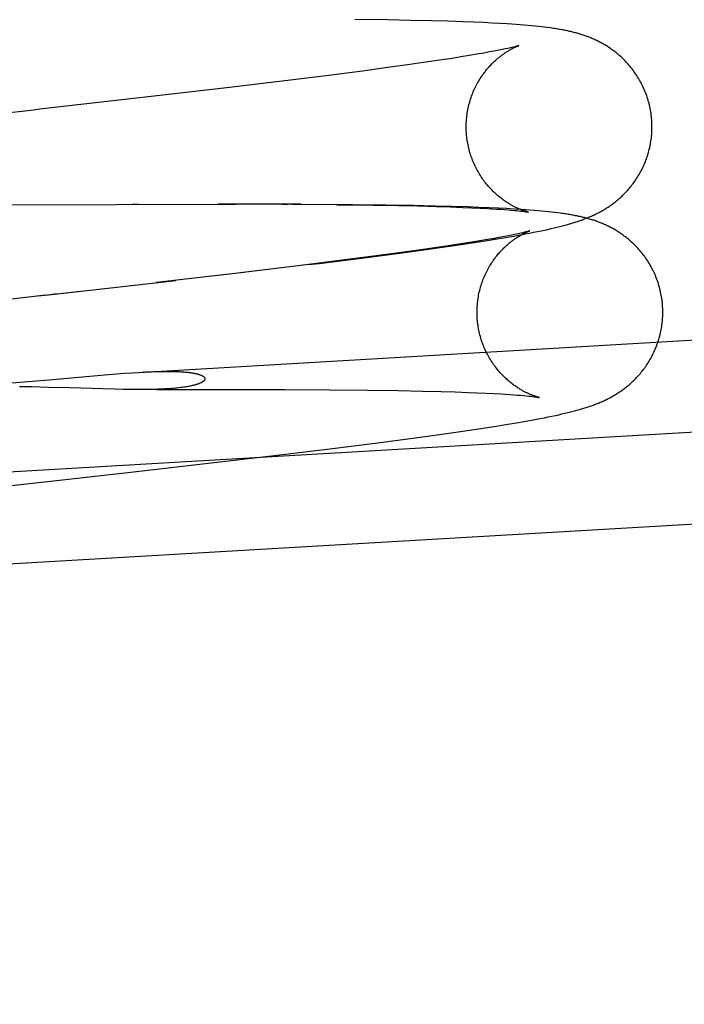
# Model space of a CAD drawing. Header units: inches. Extents: x 0 to 184, y 0 to 119.
# Tile 82 of 116: x 102.357 to 102.497, y 44.543 to 44.75. Entities that reach past the tile are written whole.
import ezdxf

# ---------------------------------------------------------------- set-up
doc = ezdxf.new("R2010")
doc.units = ezdxf.units.IN
doc.header["$LTSCALE"] = 10.121375
doc.header["$MEASUREMENT"] = 0
doc.linetypes.add('HIDDEN', pattern=[0.2, 0.1, -0.1])
doc.layers.add('DEFAULT_2', color=8, linetype='HIDDEN')

msp = doc.modelspace()

# ---------------------------------------------------------------- linework, layer by layer
at = {"layer": 'DEFAULT_2', "color": 8, "linetype": 'HIDDEN'}
for p, q in [((102.47202, 46.43975), (102.47202, 42.97059)), ((102.43454, 44.75014), (102.42763, 44.75023)), ((102.43922, 44.75005), (102.43454, 44.75014)), ((102.44369, 44.74995), (102.43922, 44.75005)), ((102.4471, 44.74985), (102.44369, 44.74995)), ((102.45034, 44.74974), (102.4471, 44.74985)), ((102.45258, 44.74966), (102.45034, 44.74974)), ((102.45459, 44.74957), (102.45258, 44.74966)), ((102.4564, 44.74948), (102.45459, 44.74957)), ((102.45805, 44.74939), (102.4564, 44.74948)), ((102.45958, 44.7493), (102.45805, 44.74939)), ((102.46055, 44.74923), (102.45958, 44.7493)), ((102.46146, 44.74917), (102.46055, 44.74923)), ((102.46233, 44.7491), (102.46146, 44.74917)), ((102.46317, 44.74904), (102.46233, 44.7491)), ((102.46396, 44.74897), (102.46317, 44.74904)), ((102.46472, 44.7489), (102.46396, 44.74897)), ((102.46545, 44.74883), (102.46472, 44.7489)), ((102.46614, 44.74876), (102.46545, 44.74883)), ((102.46681, 44.74869), (102.46614, 44.74876)), ((102.46745, 44.74861), (102.46681, 44.74869)), ((102.46806, 44.74853), (102.46745, 44.74861)), ((102.45161, 44.74265), (102.44988, 44.74237)), ((102.45321, 44.74292), (102.45161, 44.74265)), ((102.45467, 44.74318), (102.45321, 44.74292)), ((102.45558, 44.74334), (102.45467, 44.74318)), ((102.45642, 44.7435), (102.45558, 44.74334)), ((102.4572, 44.74365), (102.45642, 44.7435)), ((102.45792, 44.74379), (102.4572, 44.74365)), ((102.45858, 44.74392), (102.45792, 44.74379)), ((102.45918, 44.74405), (102.45858, 44.74392)), ((102.45971, 44.74417), (102.45918, 44.74405)), ((102.46018, 44.74427), (102.45971, 44.74417)), ((102.46059, 44.74437), (102.46018, 44.74427)), ((102.46093, 44.74445), (102.46059, 44.74437)), ((102.46122, 44.74452), (102.46093, 44.74445)), ((102.43869, 44.74069), (102.43455, 44.74012)), ((102.44253, 44.74124), (102.43869, 44.74069)), ((102.44538, 44.74167), (102.44253, 44.74124)), ((102.44804, 44.74207), (102.44538, 44.74167)), ((102.44988, 44.74237), (102.44804, 44.74207)), ((102.42924, 44.73941), (102.4216, 44.73843)), ((102.43455, 44.74012), (102.42924, 44.73941)), ((102.41233, 44.73728), (102.40131, 44.73595)), ((102.4216, 44.73843), (102.41233, 44.73728)), ((102.40131, 44.73595), (102.38729, 44.73431)), ((102.31138, 44.71124), (102.40255, 44.71144)), ((102.38087, 44.71142), (102.38209, 44.71142)), ((102.41632, 44.71141), (102.39885, 44.71144)), ((102.41236, 44.71141), (102.41344, 44.7114)), ((102.42709, 44.71133), (102.41451, 44.7114)), ((102.42381, 44.71133), (102.43146, 44.71124)), ((102.43418, 44.71124), (102.42709, 44.71133)), ((102.43146, 44.71124), (102.43679, 44.71115)), ((102.43994, 44.71115), (102.43418, 44.71124)), ((102.43679, 44.71115), (102.44092, 44.71106)), ((102.4445, 44.71105), (102.43994, 44.71115)), ((102.44092, 44.71106), (102.44476, 44.71096)), ((102.44799, 44.71096), (102.4445, 44.71105)), ((102.44476, 44.71096), (102.44762, 44.71087)), ((102.44762, 44.71087), (102.45027, 44.71077)), ((102.45132, 44.71085), (102.44799, 44.71096)), ((102.45027, 44.71077), (102.45211, 44.7107)), ((102.45367, 44.71077), (102.45132, 44.71085)), ((102.45211, 44.7107), (102.45383, 44.71062)), ((102.45581, 44.71068), (102.45367, 44.71077)), ((102.45383, 44.71062), (102.45542, 44.71053)), ((102.45542, 44.71053), (102.45641, 44.71048)), ((102.45773, 44.71059), (102.45581, 44.71068)), ((102.45641, 44.71048), (102.45734, 44.71042)), ((102.45734, 44.71042), (102.4582, 44.71036)), ((102.45947, 44.7105), (102.45773, 44.71059)), ((102.4582, 44.71036), (102.45901, 44.7103)), ((102.45901, 44.7103), (102.45974, 44.71025)), ((102.46107, 44.71041), (102.45947, 44.7105)), ((102.45974, 44.71025), (102.46041, 44.71019)), ((102.46041, 44.71019), (102.46102, 44.71013)), ((102.46102, 44.71013), (102.46155, 44.71008)), ((102.46256, 44.71032), (102.46107, 44.71041)), ((102.46155, 44.71008), (102.46203, 44.71003)), ((102.46203, 44.71003), (102.46245, 44.70999)), ((102.46245, 44.70999), (102.46281, 44.70994)), ((102.46349, 44.71025), (102.46256, 44.71032)), ((102.46437, 44.71019), (102.46349, 44.71025)), ((102.46522, 44.71012), (102.46437, 44.71019)), ((102.46603, 44.71005), (102.46522, 44.71012)), ((102.4668, 44.70999), (102.46603, 44.71005)), ((102.46754, 44.70992), (102.4668, 44.70999)), ((102.46825, 44.70984), (102.46754, 44.70992)), ((102.46892, 44.70977), (102.46825, 44.70984)), ((102.46957, 44.70969), (102.46892, 44.70977)), ((102.47019, 44.70962), (102.46957, 44.70969)), ((102.46286, 44.70543), (102.46245, 44.70534)), ((102.4632, 44.70552), (102.46286, 44.70543)), ((102.46349, 44.70559), (102.4632, 44.70552)), ((102.46426, 44.70535), (102.46511, 44.70552)), ((102.46511, 44.70552), (102.46592, 44.70568)), ((102.46592, 44.70568), (102.46669, 44.70584)), ((102.46669, 44.70584), (102.46743, 44.70599)), ((102.46743, 44.70599), (102.46813, 44.70614)), ((102.46813, 44.70614), (102.46879, 44.70629)), ((102.46879, 44.70629), (102.46943, 44.70644)), ((102.46943, 44.70644), (102.47003, 44.70659)), ((102.47003, 44.70659), (102.47062, 44.70673)), ((102.47062, 44.70673), (102.47117, 44.70687)), ((102.47117, 44.70687), (102.47171, 44.70702)), ((102.44991, 44.70297), (102.45314, 44.70346)), ((102.45216, 44.70343), (102.45031, 44.70314)), ((102.45388, 44.70371), (102.45216, 44.70343)), ((102.45314, 44.70346), (102.45541, 44.70381)), ((102.45548, 44.70399), (102.45388, 44.70371)), ((102.45541, 44.70381), (102.45745, 44.70414)), ((102.45695, 44.70424), (102.45548, 44.70399)), ((102.45785, 44.70441), (102.45695, 44.70424)), ((102.45745, 44.70414), (102.45927, 44.70445)), ((102.45869, 44.70456), (102.45785, 44.70441)), ((102.45947, 44.70471), (102.45869, 44.70456)), ((102.45927, 44.70445), (102.46091, 44.70473)), ((102.4602, 44.70486), (102.45947, 44.70471)), ((102.46085, 44.70499), (102.4602, 44.70486)), ((102.46145, 44.70512), (102.46085, 44.70499)), ((102.46091, 44.70473), (102.46242, 44.705)), ((102.46198, 44.70523), (102.46145, 44.70512)), ((102.46245, 44.70534), (102.46198, 44.70523)), ((102.46242, 44.705), (102.46337, 44.70518)), ((102.46337, 44.70518), (102.46426, 44.70535)), ((102.43648, 44.70109), (102.44209, 44.70185)), ((102.44096, 44.70176), (102.43683, 44.70119)), ((102.4448, 44.70231), (102.44096, 44.70176)), ((102.44209, 44.70185), (102.44652, 44.70247)), ((102.44766, 44.70273), (102.4448, 44.70231)), ((102.44652, 44.70247), (102.44991, 44.70297)), ((102.45031, 44.70314), (102.44766, 44.70273)), ((102.38223, 44.6761), (102.80819, 44.70096)), ((102.42387, 44.6995), (102.4146, 44.69834)), ((102.4201, 44.699), (102.42956, 44.70019)), ((102.43151, 44.70048), (102.42387, 44.6995)), ((102.42956, 44.70019), (102.43648, 44.70109)), ((102.43683, 44.70119), (102.43151, 44.70048)), ((102.41572, 44.69846), (102.399, 44.69648)), ((102.41792, 44.69873), (102.4201, 44.699)), ((102.40433, 44.6971), (102.38596, 44.69496)), ((102.31498, 44.65285), (102.85285, 44.68424)), ((102.35984, 44.67422), (102.36346, 44.67453)), ((102.36346, 44.67453), (102.37501, 44.67555)), ((102.37501, 44.67555), (102.37764, 44.67577)), ((102.37764, 44.67577), (102.37926, 44.6759)), ((102.37926, 44.6759), (102.38079, 44.67601)), ((102.38079, 44.67601), (102.38223, 44.6761)), ((102.3547, 44.67384), (102.35731, 44.67403)), ((102.35971, 44.67303), (102.35717, 44.67307)), ((102.35731, 44.67403), (102.35984, 44.67422)), ((102.36332, 44.67295), (102.35971, 44.67303)), ((102.36778, 44.67283), (102.36332, 44.67295)), ((102.3747, 44.67262), (102.36778, 44.67283)), ((102.37731, 44.67255), (102.3747, 44.67262)), ((102.37894, 44.67252), (102.37731, 44.67255)), ((102.38048, 44.67249), (102.37894, 44.67252)), ((102.38193, 44.67248), (102.38048, 44.67249)), ((102.38606, 44.67249), (102.40154, 44.6725)), ((102.40154, 44.6725), (102.41282, 44.67248)), ((102.41282, 44.67248), (102.42236, 44.67243)), ((102.42236, 44.67243), (102.43028, 44.67235)), ((102.43028, 44.67235), (102.4367, 44.67226)), ((102.4367, 44.67226), (102.4418, 44.67216)), ((102.4418, 44.67216), (102.44574, 44.67206)), ((102.44574, 44.67206), (102.44868, 44.67198)), ((102.44868, 44.67198), (102.45141, 44.67188)), ((102.45141, 44.67188), (102.45332, 44.67181)), ((102.45332, 44.67181), (102.45511, 44.67173)), ((102.45511, 44.67173), (102.45677, 44.67165)), ((102.45677, 44.67165), (102.45831, 44.67156)), ((102.45831, 44.67156), (102.45926, 44.67151)), ((102.45926, 44.67151), (102.46015, 44.67145)), ((102.46015, 44.67145), (102.46097, 44.67139)), ((102.46097, 44.67139), (102.46174, 44.67133)), ((102.46174, 44.67133), (102.46243, 44.67128)), ((102.46243, 44.67128), (102.46306, 44.67122)), ((102.46306, 44.67122), (102.46362, 44.67117)), ((102.46362, 44.67117), (102.46412, 44.67112)), ((102.46412, 44.67112), (102.46456, 44.67107)), ((102.46456, 44.67107), (102.46495, 44.67103)), ((102.46495, 44.67103), (102.46528, 44.67099)), ((102.46469, 44.66607), (102.46564, 44.66624)), ((102.46564, 44.66624), (102.46653, 44.66642)), ((102.46653, 44.66642), (102.46739, 44.66658)), ((102.46739, 44.66658), (102.4682, 44.66674)), ((102.4682, 44.66674), (102.46897, 44.6669)), ((102.46897, 44.6669), (102.4697, 44.66706)), ((102.4697, 44.66706), (102.4704, 44.66721)), ((102.4704, 44.66721), (102.47106, 44.66736)), ((102.47106, 44.66736), (102.4717, 44.66751)), ((102.4717, 44.66751), (102.47231, 44.66765)), ((102.47231, 44.66765), (102.47289, 44.6678)), ((102.47289, 44.6678), (102.47344, 44.66794)), ((102.47344, 44.66794), (102.47398, 44.66808)), ((102.3161, 44.63359), (102.85398, 44.66498)), ((102.4488, 44.66354), (102.45218, 44.66403)), ((102.45218, 44.66403), (102.45542, 44.66452)), ((102.45542, 44.66452), (102.45769, 44.66488)), ((102.45769, 44.66488), (102.45973, 44.66521)), ((102.45973, 44.66521), (102.46154, 44.66551)), ((102.46154, 44.66551), (102.46318, 44.6658)), ((102.46318, 44.6658), (102.46469, 44.66607)), ((102.43184, 44.66125), (102.43876, 44.66216)), ((102.43876, 44.66216), (102.44437, 44.66292)), ((102.44437, 44.66292), (102.4488, 44.66354)), ((102.40893, 44.65844), (102.42238, 44.66007)), ((102.42238, 44.66007), (102.43184, 44.66125)), ((102.37996, 44.65508), (102.40893, 44.65844))]:
    msp.add_line(p, q, dxfattribs=at)
for points in [[(102.48996, 44.72883), (102.48994, 44.72915), (102.48991, 44.72949), (102.48987, 44.72984), (102.48983, 44.73018), (102.48979, 44.73053), (102.48973, 44.73087), (102.48967, 44.73121), (102.48961, 44.73155), (102.48954, 44.73189), (102.48946, 44.73223), (102.48938, 44.73257), (102.48929, 44.7329), (102.4892, 44.73323), (102.4891, 44.73356), (102.48899, 44.73389), (102.48888, 44.73422), (102.48876, 44.73454), (102.48864, 44.73487), (102.48851, 44.73519), (102.48838, 44.7355), (102.48824, 44.73582), (102.4881, 44.73613), (102.48795, 44.73644), (102.48779, 44.73674), (102.48764, 44.73704), (102.48747, 44.73734), (102.4873, 44.73764), (102.48713, 44.73793), (102.48696, 44.73821), (102.48678, 44.7385), (102.48659, 44.73877), (102.4864, 44.73905), (102.48621, 44.73932), (102.48602, 44.73958), (102.48582, 44.73984), (102.48562, 44.7401), (102.48541, 44.74035), (102.4852, 44.74059), (102.485, 44.74083), (102.48478, 44.74107), (102.48457, 44.7413), (102.48436, 44.74152), (102.48414, 44.74174), (102.48392, 44.74196), (102.48371, 44.74217), (102.48349, 44.74237), (102.48327, 44.74257), (102.48305, 44.74276), (102.48283, 44.74295), (102.48261, 44.74313), (102.48239, 44.7433), (102.48217, 44.74348), (102.48195, 44.74364), (102.48173, 44.74381), (102.48151, 44.74396), (102.48129, 44.74412), (102.48108, 44.74426), (102.48086, 44.74441), (102.48065, 44.74455), (102.48043, 44.74468), (102.48022, 44.74481), (102.48001, 44.74493), (102.47981, 44.74506), (102.4796, 44.74517), (102.4794, 44.74528), (102.47919, 44.74539), (102.47899, 44.7455), (102.47879, 44.7456), (102.47859, 44.7457), (102.47839, 44.7458), (102.47819, 44.7459), (102.47799, 44.74599), (102.47779, 44.74608), (102.47759, 44.74617), (102.47739, 44.74625), (102.47719, 44.74634), (102.47699, 44.74642), (102.47679, 44.7465), (102.47658, 44.74658), (102.47638, 44.74666), (102.47617, 44.74673), (102.47597, 44.74681), (102.47576, 44.74688), (102.47555, 44.74695), (102.47534, 44.74702), (102.47513, 44.74709), (102.47492, 44.74715), (102.4747, 44.74722), (102.47448, 44.74728), (102.47427, 44.74734), (102.47405, 44.7474), (102.47383, 44.74746), (102.4736, 44.74752), (102.47338, 44.74758), (102.47315, 44.74763), (102.47293, 44.74768), (102.4727, 44.74774), (102.47247, 44.74779), (102.47224, 44.74784), (102.472, 44.74789), (102.47177, 44.74794), (102.47153, 44.74798), (102.47129, 44.74803), (102.47105, 44.74807), (102.4708, 44.74812), (102.47055, 44.74816), (102.47029, 44.74821), (102.47003, 44.74825), (102.46977, 44.74829), (102.4695, 44.74833), (102.46922, 44.74837), (102.46894, 44.74841), (102.46865, 44.74845), (102.46806, 44.74853)], [(102.45103, 44.72655), (102.45101, 44.72686), (102.451, 44.7272), (102.45099, 44.72754), (102.45099, 44.72788), (102.451, 44.72822), (102.45101, 44.72856), (102.45103, 44.7289), (102.45106, 44.72924), (102.45109, 44.72958), (102.45113, 44.72991), (102.45117, 44.73025), (102.45122, 44.73058), (102.45127, 44.73092), (102.45133, 44.73125), (102.4514, 44.73158), (102.45147, 44.73191), (102.45155, 44.73223), (102.45163, 44.73256), (102.45172, 44.73288), (102.45181, 44.7332), (102.45191, 44.73352), (102.45202, 44.73383), (102.45213, 44.73414), (102.45224, 44.73445), (102.45236, 44.73476), (102.45248, 44.73506), (102.45261, 44.73536), (102.45275, 44.73565), (102.45288, 44.73594), (102.45303, 44.73623), (102.45317, 44.73651), (102.45332, 44.73679), (102.45347, 44.73706), (102.45363, 44.73733), (102.45378, 44.73759), (102.45394, 44.73785), (102.45411, 44.7381), (102.45427, 44.73835), (102.45444, 44.73859), (102.4546, 44.73882), (102.45477, 44.73905), (102.45494, 44.73927), (102.45511, 44.73949), (102.45528, 44.7397), (102.45545, 44.73991), (102.45562, 44.7401), (102.45579, 44.7403), (102.45596, 44.74048), (102.45613, 44.74066), (102.45629, 44.74084), (102.45646, 44.74101), (102.45662, 44.74117), (102.45679, 44.74133), (102.45695, 44.74148), (102.45711, 44.74162), (102.45726, 44.74177), (102.45742, 44.7419), (102.45757, 44.74203), (102.45772, 44.74216), (102.45787, 44.74228), (102.45802, 44.7424), (102.45816, 44.74252), (102.4583, 44.74263), (102.45844, 44.74273), (102.45858, 44.74284), (102.45872, 44.74293), (102.45885, 44.74303), (102.45899, 44.74312), (102.45912, 44.74321), (102.45924, 44.7433), (102.45937, 44.74338), (102.45949, 44.74346), (102.45961, 44.74353), (102.45973, 44.74361), (102.45985, 44.74368), (102.45996, 44.74375), (102.46008, 44.74381), (102.46019, 44.74388), (102.4603, 44.74394), (102.4604, 44.744), (102.46051, 44.74405), (102.46061, 44.74411), (102.46071, 44.74416), (102.4608, 44.74421), (102.4609, 44.74426), (102.46099, 44.7443), (102.46108, 44.74435), (102.46117, 44.74439), (102.46125, 44.74443), (102.46133, 44.74446), (102.46141, 44.7445), (102.46148, 44.74453), (102.46155, 44.74456), (102.46162, 44.74459), (102.46168, 44.74462), (102.46174, 44.74464), (102.46179, 44.74466), (102.46184, 44.74468), (102.46189, 44.7447), (102.46193, 44.74471), (102.46196, 44.74473), (102.46199, 44.74474), (102.46201, 44.74474), (102.46203, 44.74475), (102.46204, 44.74475), (102.46204, 44.74476)], [(102.46205, 44.74476), (102.46204, 44.74475), (102.46203, 44.74475), (102.46201, 44.74475), (102.46199, 44.74474), (102.46195, 44.74473), (102.46191, 44.74471), (102.46186, 44.7447), (102.4618, 44.74468), (102.46173, 44.74466), (102.46165, 44.74464), (102.46156, 44.74461), (102.46146, 44.74459), (102.46134, 44.74456), (102.46122, 44.74452)], [(102.38729, 44.73431), (102.36144, 44.73136), (102.36019, 44.73121), (102.35139, 44.73022)], [(102.47454, 44.70787), (102.47477, 44.70795), (102.47498, 44.70802), (102.4752, 44.7081), (102.47542, 44.70818), (102.47563, 44.70826), (102.47585, 44.70834), (102.47606, 44.70842), (102.47627, 44.70851), (102.47648, 44.70859), (102.47669, 44.70868), (102.4769, 44.70877), (102.47711, 44.70885), (102.47731, 44.70895), (102.47752, 44.70904), (102.47772, 44.70913), (102.47792, 44.70922), (102.47812, 44.70932), (102.47832, 44.70942), (102.47851, 44.70952), (102.47871, 44.70962), (102.4789, 44.70972), (102.47909, 44.70982), (102.47928, 44.70993), (102.47947, 44.71003), (102.47966, 44.71014), (102.47985, 44.71025), (102.48004, 44.71037), (102.48023, 44.71048), (102.48042, 44.7106), (102.4806, 44.71072), (102.48079, 44.71084), (102.48098, 44.71097), (102.48117, 44.7111), (102.48136, 44.71123), (102.48155, 44.71136), (102.48174, 44.7115), (102.48193, 44.71165), (102.48212, 44.7118), (102.48232, 44.71195), (102.48251, 44.71211), (102.48271, 44.71227), (102.48291, 44.71244), (102.48311, 44.71261), (102.48331, 44.71279), (102.48351, 44.71297), (102.48371, 44.71315), (102.4839, 44.71334), (102.4841, 44.71354), (102.4843, 44.71374), (102.4845, 44.71395), (102.4847, 44.71416), (102.48489, 44.71438), (102.48509, 44.7146), (102.48528, 44.71483), (102.48547, 44.71506), (102.48567, 44.7153), (102.48586, 44.71554), (102.48604, 44.71579), (102.48623, 44.71604), (102.48641, 44.7163), (102.48659, 44.71656), (102.48677, 44.71683), (102.48694, 44.7171), (102.48711, 44.71738), (102.48728, 44.71766), (102.48745, 44.71795), (102.48761, 44.71824), (102.48776, 44.71853), (102.48791, 44.71883), (102.48806, 44.71913), (102.4882, 44.71944), (102.48834, 44.71975), (102.48847, 44.72006), (102.4886, 44.72038), (102.48872, 44.72069), (102.48884, 44.72102), (102.48895, 44.72134), (102.48906, 44.72167), (102.48916, 44.72199), (102.48926, 44.72233), (102.48935, 44.72266), (102.48943, 44.72299), (102.48951, 44.72333), (102.48958, 44.72367), (102.48965, 44.72401), (102.48971, 44.72435), (102.48977, 44.72469), (102.48982, 44.72504), (102.48986, 44.72538), (102.4899, 44.72573), (102.48993, 44.72607), (102.48995, 44.72642), (102.48997, 44.72677), (102.48998, 44.72711), (102.48999, 44.72746), (102.48999, 44.72781), (102.48999, 44.72816), (102.48998, 44.72851), (102.48996, 44.72883)], [(102.46409, 44.70976), (102.46409, 44.70976), (102.46408, 44.70976), (102.46407, 44.70976), (102.46406, 44.70976), (102.46403, 44.70977), (102.464, 44.70978), (102.46397, 44.70978), (102.46392, 44.70979), (102.46388, 44.70981), (102.46383, 44.70982), (102.46377, 44.70984), (102.46371, 44.70985), (102.46364, 44.70987), (102.46358, 44.70989), (102.4635, 44.70991), (102.46343, 44.70994), (102.46335, 44.70996), (102.46326, 44.70999), (102.46317, 44.71002), (102.46308, 44.71005), (102.46299, 44.71008), (102.46289, 44.71012), (102.46279, 44.71015), (102.46269, 44.71019), (102.46259, 44.71023), (102.46248, 44.71027), (102.46237, 44.71032), (102.46226, 44.71036), (102.46214, 44.71041), (102.46202, 44.71046), (102.4619, 44.71051), (102.46178, 44.71057), (102.46166, 44.71063), (102.46153, 44.71068), (102.4614, 44.71075), (102.46127, 44.71081), (102.46114, 44.71088), (102.461, 44.71095), (102.46086, 44.71102), (102.46072, 44.7111), (102.46057, 44.71118), (102.46043, 44.71126), (102.46028, 44.71134), (102.46013, 44.71143), (102.45997, 44.71153), (102.45982, 44.71162), (102.45966, 44.71172), (102.45949, 44.71183), (102.45933, 44.71194), (102.45916, 44.71205), (102.45899, 44.71217), (102.45882, 44.71229), (102.45864, 44.71242), (102.45847, 44.71255), (102.45829, 44.71269), (102.45811, 44.71283), (102.45792, 44.71298), (102.45774, 44.71313), (102.45755, 44.71329), (102.45736, 44.71346), (102.45717, 44.71363), (102.45698, 44.7138), (102.45678, 44.71399), (102.45659, 44.71418), (102.4564, 44.71437), (102.4562, 44.71457), (102.45601, 44.71478), (102.45581, 44.71499), (102.45562, 44.71521), (102.45543, 44.71544), (102.45524, 44.71567), (102.45505, 44.71591), (102.45486, 44.71615), (102.45468, 44.7164), (102.4545, 44.71665), (102.45432, 44.71691), (102.45414, 44.71717), (102.45397, 44.71744), (102.45379, 44.71771), (102.45363, 44.71799), (102.45347, 44.71827), (102.45331, 44.71856), (102.45315, 44.71885), (102.453, 44.71914), (102.45286, 44.71944), (102.45272, 44.71974), (102.45258, 44.72004), (102.45245, 44.72035), (102.45233, 44.72066), (102.45221, 44.72097), (102.45209, 44.72128), (102.45198, 44.7216), (102.45188, 44.72192), (102.45178, 44.72225), (102.45169, 44.72257), (102.4516, 44.7229), (102.45152, 44.72322), (102.45144, 44.72355), (102.45137, 44.72389), (102.45131, 44.72422), (102.45125, 44.72455), (102.4512, 44.72489), (102.45115, 44.72523), (102.45111, 44.72556), (102.45107, 44.7259), (102.45105, 44.72624), (102.45103, 44.72655)], [(102.46281, 44.70994), (102.46312, 44.7099), (102.46326, 44.70989), (102.46339, 44.70987), (102.4635, 44.70985), (102.4636, 44.70984), (102.46369, 44.70982), (102.46377, 44.70981), (102.46384, 44.7098), (102.4639, 44.70979), (102.46395, 44.70978), (102.464, 44.70977), (102.46403, 44.70977), (102.46406, 44.70976), (102.46407, 44.70976), (102.46408, 44.70976)], [(102.49223, 44.68989), (102.49221, 44.69021), (102.49218, 44.69056), (102.49215, 44.69091), (102.4921, 44.69125), (102.49206, 44.6916), (102.492, 44.69194), (102.49194, 44.69229), (102.49188, 44.69263), (102.49181, 44.69297), (102.49173, 44.69331), (102.49165, 44.69365), (102.49156, 44.69398), (102.49146, 44.69432), (102.49136, 44.69465), (102.49126, 44.69498), (102.49114, 44.69531), (102.49103, 44.69563), (102.4909, 44.69596), (102.49077, 44.69628), (102.49064, 44.69659), (102.4905, 44.69691), (102.49036, 44.69722), (102.49021, 44.69753), (102.49005, 44.69784), (102.48989, 44.69814), (102.48973, 44.69844), (102.48956, 44.69873), (102.48939, 44.69902), (102.48921, 44.69931), (102.48903, 44.69959), (102.48884, 44.69987), (102.48865, 44.70015), (102.48846, 44.70042), (102.48826, 44.70068), (102.48806, 44.70094), (102.48786, 44.7012), (102.48765, 44.70145), (102.48745, 44.7017), (102.48724, 44.70194), (102.48702, 44.70217), (102.48681, 44.7024), (102.48659, 44.70263), (102.48638, 44.70285), (102.48616, 44.70306), (102.48594, 44.70327), (102.48572, 44.70347), (102.4855, 44.70367), (102.48528, 44.70386), (102.48506, 44.70405), (102.48484, 44.70423), (102.48462, 44.70441), (102.4844, 44.70458), (102.48418, 44.70474), (102.48396, 44.70491), (102.48374, 44.70506), (102.48352, 44.70521), (102.4833, 44.70536), (102.48308, 44.70551), (102.48287, 44.70564), (102.48266, 44.70578), (102.48244, 44.70591), (102.48223, 44.70603), (102.48203, 44.70615), (102.48182, 44.70627), (102.48162, 44.70638), (102.48141, 44.70649), (102.48121, 44.70659), (102.48101, 44.7067), (102.48081, 44.7068), (102.48061, 44.70689), (102.48041, 44.70699), (102.48021, 44.70708), (102.48001, 44.70717), (102.47981, 44.70726), (102.47961, 44.70735), (102.4794, 44.70743), (102.4792, 44.70751), (102.479, 44.70759), (102.47879, 44.70767), (102.47859, 44.70775), (102.47838, 44.70782), (102.47817, 44.7079), (102.47796, 44.70797), (102.47775, 44.70804), (102.47754, 44.70811), (102.47733, 44.70817), (102.47711, 44.70824), (102.4769, 44.70831), (102.47668, 44.70837), (102.47646, 44.70843), (102.47624, 44.70849), (102.47602, 44.70855), (102.47579, 44.70861), (102.47557, 44.70866), (102.47534, 44.70872), (102.47511, 44.70877), (102.47488, 44.70882), (102.47465, 44.70887), (102.47442, 44.70892), (102.47418, 44.70897), (102.47395, 44.70902), (102.47371, 44.70907), (102.47346, 44.70911), (102.47322, 44.70916), (102.47297, 44.7092), (102.47271, 44.70925), (102.47245, 44.70929), (102.47219, 44.70933), (102.47192, 44.70938), (102.47165, 44.70942), (102.47137, 44.70946), (102.47108, 44.7095), (102.47079, 44.70954), (102.47019, 44.70962)], [(102.47171, 44.70702), (102.47196, 44.70709), (102.47222, 44.70716), (102.47247, 44.70723), (102.47271, 44.7073), (102.47295, 44.70737), (102.47318, 44.70744), (102.47342, 44.70751), (102.47365, 44.70758), (102.47387, 44.70765), (102.4741, 44.70772), (102.47432, 44.7078), (102.47454, 44.70787)], [(102.4533, 44.68762), (102.45328, 44.68793), (102.45327, 44.68827), (102.45327, 44.68861), (102.45327, 44.68895), (102.45327, 44.68929), (102.45329, 44.68963), (102.45331, 44.68997), (102.45333, 44.6903), (102.45336, 44.69064), (102.4534, 44.69098), (102.45344, 44.69131), (102.45349, 44.69165), (102.45354, 44.69198), (102.4536, 44.69231), (102.45367, 44.69264), (102.45374, 44.69297), (102.45382, 44.6933), (102.4539, 44.69362), (102.45399, 44.69395), (102.45409, 44.69427), (102.45419, 44.69458), (102.45429, 44.6949), (102.4544, 44.69521), (102.45451, 44.69552), (102.45463, 44.69582), (102.45476, 44.69613), (102.45489, 44.69642), (102.45502, 44.69672), (102.45516, 44.69701), (102.4553, 44.6973), (102.45544, 44.69758), (102.45559, 44.69786), (102.45574, 44.69813), (102.4559, 44.6984), (102.45606, 44.69866), (102.45622, 44.69892), (102.45638, 44.69917), (102.45654, 44.69941), (102.45671, 44.69965), (102.45688, 44.69989), (102.45704, 44.70012), (102.45721, 44.70034), (102.45738, 44.70056), (102.45755, 44.70077), (102.45772, 44.70097), (102.45789, 44.70117), (102.45806, 44.70136), (102.45823, 44.70155), (102.4584, 44.70173), (102.45857, 44.7019), (102.45873, 44.70207), (102.4589, 44.70223), (102.45906, 44.70239), (102.45922, 44.70254), (102.45938, 44.70269), (102.45953, 44.70283), (102.45969, 44.70297), (102.45984, 44.7031), (102.45999, 44.70323), (102.46014, 44.70335), (102.46029, 44.70347), (102.46043, 44.70358), (102.46058, 44.70369), (102.46072, 44.7038), (102.46086, 44.7039), (102.46099, 44.704), (102.46113, 44.7041), (102.46126, 44.70419), (102.46139, 44.70428), (102.46152, 44.70436), (102.46164, 44.70444), (102.46176, 44.70452), (102.46189, 44.7046), (102.462, 44.70467), (102.46212, 44.70475), (102.46224, 44.70481), (102.46235, 44.70488), (102.46246, 44.70494), (102.46257, 44.705), (102.46267, 44.70506), (102.46278, 44.70512), (102.46288, 44.70517), (102.46298, 44.70523), (102.46308, 44.70528), (102.46317, 44.70532), (102.46326, 44.70537), (102.46335, 44.70541), (102.46344, 44.70545), (102.46352, 44.70549), (102.4636, 44.70553), (102.46368, 44.70556), (102.46375, 44.7056), (102.46382, 44.70563), (102.46389, 44.70566), (102.46395, 44.70568), (102.46401, 44.70571), (102.46406, 44.70573), (102.46411, 44.70575), (102.46416, 44.70576), (102.4642, 44.70578), (102.46423, 44.70579), (102.46426, 44.7058), (102.46429, 44.70581), (102.4643, 44.70582), (102.46431, 44.70582), (102.46432, 44.70582)], [(102.46432, 44.70582), (102.46431, 44.70582), (102.4643, 44.70582), (102.46429, 44.70581), (102.46426, 44.7058), (102.46423, 44.70579), (102.46418, 44.70578), (102.46413, 44.70576), (102.46407, 44.70575), (102.464, 44.70573), (102.46392, 44.7057), (102.46383, 44.70568), (102.46373, 44.70565), (102.46361, 44.70562), (102.46349, 44.70559)], [(102.36518, 44.69259), (102.36643, 44.69273), (102.39, 44.69542)], [(102.36267, 44.6923), (102.36392, 44.69245), (102.36997, 44.69313)], [(102.36267, 44.6923), (102.35493, 44.69143), (102.35367, 44.69128), (102.34765, 44.6906)], [(102.36497, 44.69257), (102.36372, 44.69242), (102.36246, 44.69228), (102.36121, 44.69214)], [(102.47682, 44.66894), (102.47704, 44.66901), (102.47726, 44.66909), (102.47747, 44.66917), (102.47769, 44.66924), (102.47791, 44.66932), (102.47812, 44.6694), (102.47833, 44.66949), (102.47854, 44.66957), (102.47876, 44.66966), (102.47897, 44.66974), (102.47917, 44.66983), (102.47938, 44.66992), (102.47959, 44.67001), (102.47979, 44.6701), (102.47999, 44.6702), (102.48019, 44.67029), (102.48039, 44.67039), (102.48059, 44.67048), (102.48078, 44.67058), (102.48098, 44.67068), (102.48117, 44.67078), (102.48136, 44.67089), (102.48156, 44.67099), (102.48175, 44.6711), (102.48194, 44.67121), (102.48212, 44.67132), (102.48231, 44.67143), (102.4825, 44.67155), (102.48269, 44.67167), (102.48288, 44.67179), (102.48306, 44.67191), (102.48325, 44.67203), (102.48344, 44.67216), (102.48363, 44.67229), (102.48382, 44.67243), (102.48401, 44.67257), (102.4842, 44.67271), (102.48439, 44.67286), (102.48459, 44.67301), (102.48479, 44.67317), (102.48498, 44.67334), (102.48518, 44.6735), (102.48538, 44.67367), (102.48558, 44.67385), (102.48578, 44.67403), (102.48598, 44.67422), (102.48618, 44.67441), (102.48637, 44.67461), (102.48657, 44.67481), (102.48677, 44.67501), (102.48697, 44.67523), (102.48716, 44.67544), (102.48736, 44.67566), (102.48755, 44.67589), (102.48775, 44.67612), (102.48794, 44.67636), (102.48813, 44.6766), (102.48832, 44.67685), (102.4885, 44.67711), (102.48868, 44.67736), (102.48886, 44.67763), (102.48904, 44.6779), (102.48922, 44.67817), (102.48939, 44.67845), (102.48955, 44.67873), (102.48972, 44.67901), (102.48988, 44.6793), (102.49003, 44.6796), (102.49018, 44.6799), (102.49033, 44.6802), (102.49047, 44.68051), (102.49061, 44.68081), (102.49075, 44.68113), (102.49087, 44.68144), (102.491, 44.68176), (102.49111, 44.68208), (102.49123, 44.68241), (102.49133, 44.68273), (102.49143, 44.68306), (102.49153, 44.68339), (102.49162, 44.68372), (102.4917, 44.68406), (102.49178, 44.6844), (102.49186, 44.68473), (102.49192, 44.68507), (102.49198, 44.68542), (102.49204, 44.68576), (102.49209, 44.6861), (102.49213, 44.68645), (102.49217, 44.68679), (102.4922, 44.68714), (102.49223, 44.68749), (102.49224, 44.68783), (102.49226, 44.68818), (102.49226, 44.68853), (102.49226, 44.68888), (102.49226, 44.68922), (102.49225, 44.68957), (102.49223, 44.68989)], [(102.46635, 44.67082), (102.46636, 44.67082), (102.46635, 44.67082), (102.46634, 44.67083), (102.46632, 44.67083), (102.4663, 44.67084), (102.46627, 44.67084), (102.46623, 44.67085), (102.46619, 44.67086), (102.46614, 44.67088), (102.46609, 44.67089), (102.46603, 44.6709), (102.46597, 44.67092), (102.46591, 44.67094), (102.46584, 44.67096), (102.46576, 44.67098), (102.46568, 44.67101), (102.4656, 44.67103), (102.46552, 44.67106), (102.46543, 44.67109), (102.46534, 44.67112), (102.46525, 44.67115), (102.46515, 44.67119), (102.46505, 44.67123), (102.46495, 44.67126), (102.46484, 44.6713), (102.46473, 44.67135), (102.46462, 44.67139), (102.46451, 44.67144), (102.4644, 44.67148), (102.46428, 44.67154), (102.46416, 44.67159), (102.46404, 44.67164), (102.46391, 44.6717), (102.46379, 44.67176), (102.46366, 44.67182), (102.46353, 44.67189), (102.46339, 44.67195), (102.46325, 44.67202), (102.46311, 44.6721), (102.46297, 44.67217), (102.46283, 44.67225), (102.46268, 44.67234), (102.46253, 44.67242), (102.46238, 44.67251), (102.46223, 44.6726), (102.46207, 44.6727), (102.46191, 44.6728), (102.46175, 44.67291), (102.46158, 44.67301), (102.46142, 44.67313), (102.46125, 44.67325), (102.46107, 44.67337), (102.4609, 44.6735), (102.46072, 44.67363), (102.46054, 44.67377), (102.46036, 44.67391), (102.46018, 44.67406), (102.45999, 44.67421), (102.4598, 44.67437), (102.45961, 44.67454), (102.45942, 44.67471), (102.45923, 44.67489), (102.45904, 44.67507), (102.45885, 44.67526), (102.45865, 44.67545), (102.45846, 44.67566), (102.45827, 44.67586), (102.45807, 44.67608), (102.45788, 44.6763), (102.45769, 44.67652), (102.4575, 44.67675), (102.45731, 44.67699), (102.45712, 44.67723), (102.45694, 44.67748), (102.45676, 44.67773), (102.45658, 44.67799), (102.4564, 44.67825), (102.45623, 44.67852), (102.45606, 44.67879), (102.45589, 44.67907), (102.45573, 44.67935), (102.45557, 44.67964), (102.45542, 44.67993), (102.45527, 44.68022), (102.45512, 44.68051), (102.45498, 44.68081), (102.45485, 44.68112), (102.45472, 44.68142), (102.45459, 44.68173), (102.45447, 44.68205), (102.45436, 44.68236), (102.45425, 44.68268), (102.45415, 44.683), (102.45405, 44.68332), (102.45396, 44.68364), (102.45387, 44.68397), (102.45379, 44.6843), (102.45371, 44.68463), (102.45364, 44.68496), (102.45358, 44.68529), (102.45352, 44.68562), (102.45347, 44.68596), (102.45342, 44.68629), (102.45338, 44.68663), (102.45335, 44.68697), (102.45332, 44.68731), (102.4533, 44.68762)], [(102.38292, 44.67614), (102.38358, 44.67618), (102.38422, 44.67621), (102.38483, 44.67623), (102.38542, 44.67626), (102.38598, 44.67627), (102.38652, 44.67629), (102.38703, 44.6763), (102.38753, 44.67631), (102.388, 44.67631), (102.38845, 44.67631), (102.38888, 44.67631), (102.3893, 44.6763), (102.38969, 44.67629), (102.39007, 44.67628), (102.39043, 44.67627), (102.39077, 44.67625), (102.39109, 44.67623), (102.3914, 44.67621), (102.39169, 44.67619), (102.39197, 44.67617), (102.39223, 44.67614), (102.39248, 44.67612), (102.39271, 44.67609), (102.39293, 44.67606), (102.39314, 44.67604), (102.39334, 44.67601), (102.39352, 44.67598), (102.39369, 44.67595), (102.39386, 44.67592), (102.39402, 44.67589), (102.39416, 44.67586), (102.3943, 44.67583), (102.39443, 44.67579), (102.39456, 44.67576), (102.39468, 44.67573), (102.39479, 44.6757), (102.39489, 44.67567), (102.39499, 44.67563), (102.39508, 44.6756), (102.39516, 44.67557), (102.39524, 44.67554), (102.39532, 44.67551), (102.39539, 44.67548), (102.39546, 44.67545), (102.39552, 44.67542), (102.39558, 44.67539), (102.39563, 44.67536), (102.39568, 44.67533), (102.39573, 44.6753), (102.39577, 44.67527), (102.39581, 44.67524), (102.39585, 44.67521), (102.39588, 44.67518), (102.39592, 44.67515), (102.39595, 44.67513), (102.39597, 44.6751), (102.396, 44.67507), (102.39602, 44.67504), (102.39604, 44.67501), (102.39606, 44.67499), (102.39607, 44.67496), (102.39609, 44.67493), (102.3961, 44.6749), (102.39611, 44.67488), (102.39612, 44.67485), (102.39613, 44.67482), (102.39613, 44.6748), (102.39613, 44.67477), (102.39613, 44.67474), (102.39613, 44.67471), (102.39613, 44.67469), (102.39612, 44.67466), (102.39612, 44.67463), (102.39611, 44.6746), (102.3961, 44.67457), (102.39609, 44.67455), (102.39607, 44.67452), (102.39606, 44.67449), (102.39604, 44.67446), (102.39602, 44.67443), (102.396, 44.6744), (102.39597, 44.67437), (102.39594, 44.67434), (102.39591, 44.67431), (102.39588, 44.67428), (102.39585, 44.67425), (102.39581, 44.67422), (102.39577, 44.67418), (102.39572, 44.67415), (102.39568, 44.67412), (102.39563, 44.67408), (102.39557, 44.67405), (102.39551, 44.67402), (102.39545, 44.67398), (102.39538, 44.67395), (102.39531, 44.67391), (102.39524, 44.67387), (102.39516, 44.67384), (102.39507, 44.6738), (102.39498, 44.67376), (102.39488, 44.67372), (102.39477, 44.67368), (102.39466, 44.67364), (102.39454, 44.6736), (102.39442, 44.67356), (102.39428, 44.67352), (102.39414, 44.67348), (102.39399, 44.67344), (102.39383, 44.67339), (102.39366, 44.67335), (102.39348, 44.67331), (102.39329, 44.67327), (102.39309, 44.67322), (102.39288, 44.67318), (102.39266, 44.67314), (102.39242, 44.67309), (102.39216, 44.67305), (102.39189, 44.67301), (102.39161, 44.67297), (102.39131, 44.67293), (102.39099, 44.67289), (102.39065, 44.67285), (102.3903, 44.67281), (102.38993, 44.67277), (102.38954, 44.67273), (102.38914, 44.6727), (102.38872, 44.67267), (102.38827, 44.67264), (102.38781, 44.67261), (102.38733, 44.67259), (102.38682, 44.67256), (102.38629, 44.67254), (102.38574, 44.67253), (102.38516, 44.67251), (102.38456, 44.6725), (102.38394, 44.67249), (102.38329, 44.67248)], [(102.38606, 44.67249), (102.38262, 44.67248), (102.38193, 44.67248)], [(102.46528, 44.67099), (102.46556, 44.67095), (102.46568, 44.67093), (102.46579, 44.67092), (102.46589, 44.6709), (102.46598, 44.67089), (102.46606, 44.67087), (102.46613, 44.67086), (102.46618, 44.67085), (102.46623, 44.67085), (102.46628, 44.67084), (102.46631, 44.67083), (102.46633, 44.67083), (102.46635, 44.67082)], [(102.47398, 44.66808), (102.47424, 44.66815), (102.47449, 44.66822), (102.47474, 44.66829), (102.47498, 44.66836), (102.47522, 44.66843), (102.47546, 44.6685), (102.47569, 44.66857), (102.47592, 44.66864), (102.47615, 44.66872), (102.47637, 44.66879), (102.4766, 44.66886), (102.47682, 44.66894)], [(102.35867, 44.65266), (102.3662, 44.65351), (102.36746, 44.65366), (102.36871, 44.6538), (102.37996, 44.65508)], [(102.33638, 44.65012), (102.35617, 44.65238), (102.35742, 44.65252), (102.35867, 44.65266)]]:
    msp.add_lwpolyline(points, dxfattribs=at)

doc.saveas('drawing.dxf')
